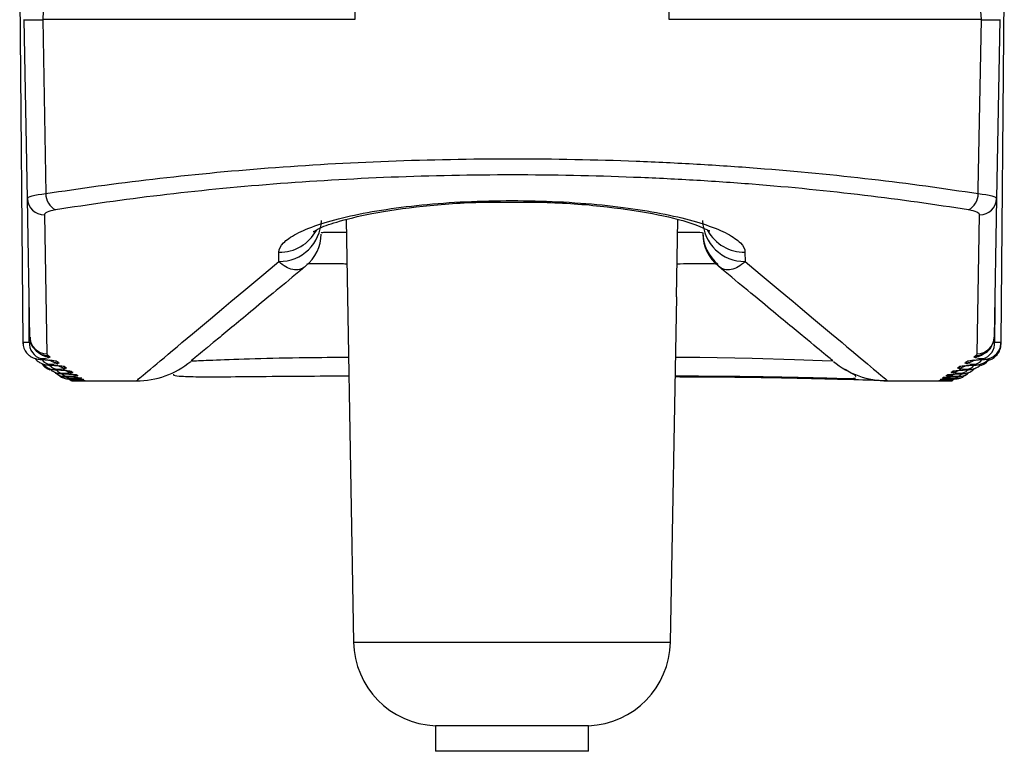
# Model space of a CAD drawing. Header units: millimetres. Extents: x 15458 to 16410, y 10212 to 11278.
# Tile 102 of 139: x 15961 to 15973, y 10936 to 10944. Entities that reach past the tile are written whole.
import ezdxf

# ---------------------------------------------------------------- set-up
doc = ezdxf.new("R2010")
doc.units = ezdxf.units.MM

msp = doc.modelspace()

# ---------------------------------------------------------------- linework, layer by layer
at = {"color": 7, "linetype": 'Continuous', "lineweight": 25}
for p, q in [((15961.265, 10944.727), (15961.302, 10940.43)), ((15972.792, 10940.43), (15972.83, 10944.727)), ((15961.355, 10942.118), (15961.318, 10944.219)), ((15961.535, 10944.219), (15961.571, 10942.176)), ((15965.203, 10944.219), (15961.535, 10944.219)), ((15972.56, 10944.219), (15968.892, 10944.219)), ((15972.777, 10944.219), (15972.74, 10942.118)), ((15961.383, 10940.492), (15961.355, 10942.118)), ((15972.74, 10942.118), (15972.712, 10940.492)), ((15961.555, 10941.926), (15961.583, 10940.296)), ((15972.512, 10940.296), (15972.54, 10941.926)), ((15965.101, 10941.87), (15965.117, 10940.963)), ((15968.978, 10940.963), (15968.994, 10941.867)), ((15964.308, 10941.379), (15964.31, 10941.487)), ((15969.784, 10941.487), (15969.786, 10941.379)), ((15965.117, 10940.963), (15965.187, 10936.91)), ((15968.978, 10940.963), (15968.907, 10936.91)), ((15972.718, 10940.844), (15972.716, 10940.433)), ((15961.302, 10940.43), (15961.302, 10940.412)), ((15972.792, 10940.412), (15972.792, 10940.43)), ((15961.531, 10940.228), (15961.522, 10940.228)), ((15972.573, 10940.228), (15972.564, 10940.228)), ((15961.629, 10940.163), (15961.621, 10940.162)), ((15971.01, 10940.081), (15970.962, 10940.109)), ((15961.792, 10940.026), (15961.825, 10940.025)), ((15961.833, 10940.025), (15961.885, 10940.023)), ((15961.889, 10939.977), (15961.899, 10939.977)), ((15961.899, 10939.977), (15961.96, 10939.977)), ((15961.96, 10939.977), (15962.636, 10939.977)), ((15962.02, 10939.989), (15961.985, 10939.992)), ((15962.014, 10939.993), (15961.986, 10939.995)), ((15962.033, 10939.978), (15962.016, 10939.978)), ((15971.463, 10939.977), (15972.132, 10939.977)), ((15972.109, 10939.991), (15972.075, 10939.989)), ((15972.108, 10939.995), (15972.081, 10939.993)), ((15972.151, 10940.019), (15972.113, 10940.016)), ((15972.209, 10939.979), (15972.195, 10939.977)), ((15965.187, 10936.91), (15968.907, 10936.91)), ((15966.147, 10935.928), (15966.147, 10935.627)), ((15967.947, 10935.928), (15966.147, 10935.928)), ((15967.947, 10935.627), (15967.947, 10935.928)), ((15967.947, 10935.627), (15966.147, 10935.627))]:
    msp.add_line(p, q, dxfattribs=at)
at = {"color": 7, "linetype": 'Continuous', "lineweight": 25, "flags": 128}
for points in [[(15965.204, 10952.219), (15965.204, 10951.219), (15965.203, 10947.219), (15965.203, 10944.219)], [(15968.892, 10944.219), (15968.892, 10945.218), (15968.891, 10949.218), (15968.891, 10952.219)], [(15961.818, 10944.727), (15961.762, 10944.717), (15961.708, 10944.688), (15961.659, 10944.641), (15961.616, 10944.578), (15961.581, 10944.5), (15961.555, 10944.413), (15961.539, 10944.317), (15961.535, 10944.219)], [(15972.56, 10944.219), (15972.555, 10944.317), (15972.54, 10944.413), (15972.514, 10944.5), (15972.479, 10944.578), (15972.436, 10944.641), (15972.386, 10944.688), (15972.333, 10944.717), (15972.277, 10944.727)], [(15972.523, 10942.176), (15972.524, 10942.227), (15972.56, 10944.219)], [(15961.378, 10940.433), (15961.377, 10940.755), (15961.377, 10940.844)], [(15961.698, 10940.208), (15961.659, 10940.211), (15961.636, 10940.217)], [(15968.966, 10940.256), (15969.255, 10940.254), (15969.87, 10940.244), (15970.366, 10940.229), (15970.692, 10940.217), (15970.816, 10940.211), (15970.816, 10940.211), (15970.816, 10940.211)], [(15972.471, 10940.222), (15972.435, 10940.211), (15972.396, 10940.208)], [(15961.792, 10940.145), (15961.753, 10940.148), (15961.737, 10940.152)], [(15961.933, 10940.049), (15961.894, 10940.052), (15961.859, 10940.063)], [(15972.273, 10940.097), (15972.263, 10940.095), (15972.224, 10940.092)], [(15972.36, 10940.153), (15972.342, 10940.148), (15972.303, 10940.145)], [(15961.891, 10939.984), (15961.867, 10939.988), (15961.845, 10939.998)], [(15961.947, 10940.039), (15961.908, 10940.043), (15961.891, 10940.047)], [(15961.991, 10940.009), (15961.952, 10940.013), (15961.943, 10940.014)], [(15972.205, 10940.053), (15972.2, 10940.052), (15972.161, 10940.049)], [(15972.25, 10939.999), (15972.228, 10939.988), (15972.204, 10939.984)]]:
    msp.add_lwpolyline(points, dxfattribs=at)
at = {"color": 7, "linetype": 'Continuous', "lineweight": 25}
for centre, radius, start, end in [((15961.426, 10948.396), 4.179, 268.5145, 271.4855), ((15972.668, 10948.396), 4.179, 268.5145, 271.4855), ((15961.796, 10942.179), 0.225, 180.986, 240.1539), ((15972.299, 10942.179), 0.225, 299.8461, 359.014), ((15961.552, 10942.124), 0.197, 181.7349, 270.7748), ((15972.543, 10942.124), 0.197, 269.2252, 358.2651), ((15964.313, 10941.874), 0.495, 269.4427, 358.4755), ((15969.781, 10941.874), 0.495, 181.5245, 270.5573), ((15964.313, 10941.988), 0.501, 269.6986, 330.8036), ((15964.306, 10941.71), 0.5, 309.9997, 359), ((15969.789, 10941.726), 0.5, 181, 230), ((15969.789, 10941.71), 0.5, 181, 230.0003), ((15969.782, 10941.988), 0.501, 209.3199, 270.3007), ((15961.569, 10940.421), 0.191, 176.1527, 254.9646), ((15961.583, 10940.496), 0.2, 181.1175, 270.1268), ((15972.512, 10940.496), 0.2, 269.8732, 358.8825), ((15972.526, 10940.421), 0.191, 285.0354, 3.8473), ((15961.597, 10940.47), 0.196, 236.1746, 270.718), ((15961.617, 10940.457), 0.196, 236.1875, 270.6851), ((15972.478, 10940.457), 0.196, 269.3149, 303.7694), ((15972.498, 10940.47), 0.196, 269.2816, 304.2774), ((15961.636, 10940.299), 0.131, 214.2586, 262.8132), ((15961.722, 10940.387), 0.197, 235.9936, 270.513), ((15962.636, 10940.977), 1, 270.0132, 309.5949), ((15971.459, 10940.977), 1, 230.4055, 269.9817), ((15972.372, 10940.387), 0.197, 269.487, 303.9036), ((15972.459, 10940.299), 0.131, 277.2456, 326.5851), ((15961.718, 10940.235), 0.124, 217.8736, 263.4997), ((15961.786, 10940.181), 0.117, 221.3246, 264.2345), ((15961.813, 10940.328), 0.198, 235.8643, 270.3658), ((15961.836, 10940.133), 0.105, 226.1212, 265.9048), ((15961.887, 10940.278), 0.199, 235.6958, 270.2435), ((15961.869, 10940.29), 0.198, 246.2533, 270.266), ((15972.148, 10940.238), 0.199, 269.8571, 297.6108), ((15972.207, 10940.278), 0.199, 269.7565, 304.1992), ((15972.282, 10940.328), 0.198, 269.6428, 295.7149), ((15972.309, 10940.181), 0.116, 275.7467, 318.4251), ((15972.376, 10940.235), 0.124, 276.5722, 323.1152), ((15961.873, 10940.099), 0.0984, 230.515, 266.7885), ((15961.902, 10940.067), 0.0896, 230.3957, 268.234), ((15972.104, 10940.208), 0.2, 269.9285, 295.9622), ((15972.222, 10940.098), 0.0966, 273.0059, 305.6678), ((15972.259, 10940.131), 0.103, 273.9025, 310.3382), ((15966.187, 10936.927), 1, 181, 267.7194), ((15967.908, 10936.927), 1, 272.2806, 359)]:
    msp.add_arc(centre, radius, start, end, dxfattribs=at)
for points, knots in [([(15961.571, 10942.176), (15961.972, 10942.239), (15962.391, 10942.296), (15963.265, 10942.398), (15963.722, 10942.442), (15964.647, 10942.513), (15965.118, 10942.54), (15966.077, 10942.576), (15966.57, 10942.586), (15967.543, 10942.586), (15968.026, 10942.576), (15968.743, 10942.549), (15968.981, 10942.537), (15969.456, 10942.51), (15969.693, 10942.494), (15970.856, 10942.404), (15971.721, 10942.302), (15972.523, 10942.176)], [0, 0, 0, 0, 0.125, 0.125, 0.25, 0.25, 0.375, 0.375, 0.5, 0.5, 0.625, 0.625, 0.6875, 0.6875, 0.75, 0.75, 1, 1, 1, 1]), ([(15972.41, 10941.984), (15971.626, 10942.111), (15970.778, 10942.214), (15969.639, 10942.304), (15969.407, 10942.32), (15968.942, 10942.347), (15968.709, 10942.358), (15968.006, 10942.386), (15967.533, 10942.395), (15966.58, 10942.396), (15966.097, 10942.386), (15965.157, 10942.349), (15964.696, 10942.322), (15963.79, 10942.251), (15963.342, 10942.207), (15962.487, 10942.105), (15962.077, 10942.048), (15961.684, 10941.984)], [0, 0, 0, 0, 0.25, 0.25, 0.3125, 0.3125, 0.375, 0.375, 0.5, 0.5, 0.625, 0.625, 0.75, 0.75, 0.875, 0.875, 1, 1, 1, 1]), ([(15964.31, 10941.487), (15964.311, 10941.523), (15964.329, 10941.56), (15964.398, 10941.633), (15964.449, 10941.669), (15964.584, 10941.74), (15964.668, 10941.776), (15964.864, 10941.842), (15964.975, 10941.873), (15965.228, 10941.932), (15965.366, 10941.959), (15965.662, 10942.006), (15965.823, 10942.027), (15966.156, 10942.06), (15966.328, 10942.073), (15966.683, 10942.09), (15966.866, 10942.094), (15967.408, 10942.094), (15967.772, 10942.077), (15968.442, 10942.009), (15968.741, 10941.961), (15969.12, 10941.873), (15969.231, 10941.842), (15969.426, 10941.775), (15969.511, 10941.74), (15969.645, 10941.669), (15969.696, 10941.633), (15969.766, 10941.56), (15969.784, 10941.523), (15969.784, 10941.487)], [0, 0, 0, 0, 0.0625, 0.0625, 0.125, 0.125, 0.1875, 0.1875, 0.25, 0.25, 0.3125, 0.3125, 0.375, 0.375, 0.4375, 0.4375, 0.5, 0.5, 0.625, 0.625, 0.75, 0.75, 0.8125, 0.8125, 0.875, 0.875, 0.9375, 0.9375, 1, 1, 1, 1]), ([(15964.719, 10941.735), (15964.717, 10941.733), (15964.704, 10941.718), (15964.776, 10941.773), (15964.981, 10941.845), (15965.398, 10941.951), (15965.992, 10942.034), (15966.544, 10942.079), (15966.87, 10942.075), (15966.949, 10942.075)], [0, 0, 0, 0, 0.016259, 0.126353, 0.291193, 0.486918, 0.705089, 0.929266, 1, 1, 1, 1]), ([(15966.949, 10942.075), (15967.12, 10942.076), (15967.541, 10942.079), (15968.181, 10942.027), (15968.79, 10941.932), (15969.191, 10941.827), (15969.375, 10941.734), (15969.37, 10941.738), (15969.368, 10941.739)], [0, 0, 0, 0, 0.145524, 0.357559, 0.567739, 0.776452, 0.936622, 1, 1, 1, 1]), ([(15964.806, 10941.717), (15964.808, 10941.718), (15964.815, 10941.721), (15964.867, 10941.724), (15964.968, 10941.725), (15965.061, 10941.723), (15965.103, 10941.722)], [0, 0, 0, 0, 0.1437955, 0.4450731, 0.7464013, 1, 1, 1, 1]), ([(15968.991, 10941.722), (15969.008, 10941.723), (15969.078, 10941.724), (15969.175, 10941.725), (15969.267, 10941.722), (15969.281, 10941.719), (15969.289, 10941.717)], [0, 0, 0, 0, 0.09469, 0.39645, 0.69822, 1, 1, 1, 1]), ([(15962.636, 10939.977), (15962.635, 10939.977), (15962.777, 10940.096), (15963.341, 10940.568), (15963.76, 10940.92), (15964.308, 10941.379)], [0, 0, 0, 0, 0.5, 0.5, 1, 1, 1, 1]), ([(15964.627, 10941.327), (15964.406, 10941.143), (15964.21, 10940.982), (15963.874, 10940.703), (15963.732, 10940.586), (15963.392, 10940.305), (15963.278, 10940.211), (15963.279, 10940.211)], [0, 0, 0, 0, 0.25, 0.25, 0.5, 0.5, 1, 1, 1, 1]), ([(15964.627, 10941.327), (15964.577, 10941.284), (15964.525, 10941.273), (15964.418, 10941.294), (15964.364, 10941.326), (15964.308, 10941.379)], [0, 0, 0, 0, 0.5, 0.5, 1, 1, 1, 1]), ([(15965.11, 10941.348), (15965.092, 10941.349), (15965.001, 10941.352), (15964.858, 10941.354), (15964.713, 10941.353), (15964.649, 10941.349), (15964.639, 10941.347), (15964.639, 10941.346)], [0, 0, 0, 0, 0.073082, 0.374118, 0.672954, 0.974734, 1, 1, 1, 1]), ([(15969.448, 10941.346), (15969.441, 10941.347), (15969.422, 10941.351), (15969.312, 10941.354), (15969.159, 10941.353), (15969.036, 10941.35), (15968.985, 10941.348)], [0, 0, 0, 0, 0.183617, 0.485077, 0.784359, 1, 1, 1, 1]), ([(15969.786, 10941.379), (15969.731, 10941.326), (15969.676, 10941.294), (15969.57, 10941.273), (15969.518, 10941.284), (15969.468, 10941.327)], [0, 0, 0, 0, 0.5, 0.5, 1, 1, 1, 1]), ([(15970.816, 10940.211), (15970.816, 10940.211), (15970.809, 10940.217), (15970.781, 10940.24), (15970.76, 10940.258), (15970.674, 10940.328), (15970.589, 10940.399), (15970.363, 10940.586), (15970.221, 10940.703), (15969.884, 10940.982), (15969.689, 10941.143), (15969.468, 10941.327)], [0, 0, 0, 0, 0.125, 0.125, 0.25, 0.25, 0.5, 0.5, 0.75, 0.75, 1, 1, 1, 1]), ([(15969.786, 10941.379), (15970.334, 10940.92), (15970.754, 10940.568), (15971.318, 10940.096), (15971.46, 10939.977), (15971.459, 10939.977)], [0, 0, 0, 0, 0.5, 0.5, 1, 1, 1, 1]), ([(15961.303, 10940.43), (15961.305, 10940.431), (15961.31, 10940.432), (15961.344, 10940.433), (15961.371, 10940.433), (15961.378, 10940.433)], [0, 0, 0, 0, 0.406603, 0.836609, 1, 1, 1, 1]), ([(15961.306, 10940.43), (15961.305, 10940.417), (15961.304, 10940.382), (15961.326, 10940.332), (15961.359, 10940.289), (15961.396, 10940.26), (15961.431, 10940.243), (15961.463, 10940.234), (15961.492, 10940.23), (15961.513, 10940.228), (15961.528, 10940.228), (15961.531, 10940.228)], [0, 0, 0, 0, 0.110868, 0.299142, 0.450985, 0.580747, 0.69155, 0.785923, 0.867015, 0.978945, 1, 1, 1, 1]), ([(15961.389, 10940.491), (15961.389, 10940.471), (15961.388, 10940.418), (15961.433, 10940.351), (15961.47, 10940.318), (15961.487, 10940.308), (15961.488, 10940.307)], [0, 0, 0, 0, 0.234271, 0.602798, 0.972604, 1, 1, 1, 1]), ([(15972.573, 10940.228), (15972.574, 10940.228), (15972.591, 10940.229), (15972.614, 10940.231), (15972.66, 10940.241), (15972.709, 10940.265), (15972.756, 10940.312), (15972.787, 10940.369), (15972.789, 10940.411), (15972.79, 10940.43)], [0, 0, 0, 0, 0.0105069, 0.1549092, 0.2523376, 0.4423551, 0.6312175, 0.8330049, 1, 1, 1, 1]), ([(15972.643, 10940.22), (15972.644, 10940.221), (15972.663, 10940.223), (15972.702, 10940.244), (15972.748, 10940.283), (15972.784, 10940.342), (15972.789, 10940.388), (15972.792, 10940.412)], [0, 0, 0, 0, 0.021754, 0.235866, 0.473943, 0.72868, 1, 1, 1, 1]), ([(15972.716, 10940.433), (15972.735, 10940.433), (15972.771, 10940.432), (15972.794, 10940.431), (15972.79, 10940.43), (15972.789, 10940.43)], [0, 0, 0, 0, 0.429611, 0.858908, 1, 1, 1, 1]), ([(15961.488, 10940.307), (15961.493, 10940.304), (15961.5, 10940.299), (15961.506, 10940.295), (15961.508, 10940.294)], [0, 0, 0, 0, 0.700013, 1, 1, 1, 1]), ([(15972.586, 10940.294), (15972.591, 10940.297), (15972.598, 10940.301), (15972.605, 10940.306), (15972.607, 10940.307)], [0, 0, 0, 0, 0.700013, 1, 1, 1, 1]), ([(15972.607, 10940.309), (15972.609, 10940.31), (15972.631, 10940.32), (15972.67, 10940.347), (15972.682, 10940.389), (15972.683, 10940.393)], [0, 0, 0, 0, 0.097671, 0.918087, 1, 1, 1, 1]), ([(15961.448, 10940.239), (15961.45, 10940.236), (15961.461, 10940.22), (15961.488, 10940.2), (15961.523, 10940.18), (15961.554, 10940.17), (15961.581, 10940.165), (15961.605, 10940.163), (15961.624, 10940.162), (15961.635, 10940.162)], [0, 0, 0, 0, 0.050393, 0.263453, 0.444722, 0.596992, 0.721162, 0.840893, 1, 1, 1, 1]), ([(15961.519, 10940.236), (15961.518, 10940.236), (15961.516, 10940.236), (15961.514, 10940.235), (15961.51, 10940.235), (15961.507, 10940.234), (15961.505, 10940.234), (15961.503, 10940.233), (15961.502, 10940.233), (15961.502, 10940.232), (15961.502, 10940.232), (15961.504, 10940.231), (15961.506, 10940.231), (15961.508, 10940.23), (15961.512, 10940.23), (15961.516, 10940.229), (15961.52, 10940.229), (15961.525, 10940.229), (15961.531, 10940.228)], [0, 0, 0, 0, 0.0000075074, 0.0000075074, 0.0000075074, 0.000027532, 0.000027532, 0.000027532, 0.0000475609, 0.0000475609, 0.0000475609, 0.0000675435, 0.0000675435, 0.0000675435, 0.0000874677, 0.0000874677, 0.0000874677, 0.0001073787, 0.0001073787, 0.0001073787, 0.0001073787]), ([(15961.518, 10940.228), (15961.539, 10940.227), (15961.584, 10940.224), (15961.62, 10940.221), (15961.637, 10940.218), (15961.636, 10940.218), (15961.636, 10940.218)], [0, 0, 0, 0, 0.326235, 0.709311, 0.930962, 1, 1, 1, 1]), ([(15961.525, 10940.181), (15961.532, 10940.17), (15961.549, 10940.148), (15961.582, 10940.125), (15961.607, 10940.111), (15961.619, 10940.108), (15961.619, 10940.108)], [0, 0, 0, 0, 0.312444, 0.682595, 0.994769, 1, 1, 1, 1]), ([(15961.539, 10940.176), (15961.542, 10940.172), (15961.555, 10940.155), (15961.583, 10940.137), (15961.616, 10940.12), (15961.646, 10940.112), (15961.67, 10940.109), (15961.691, 10940.107), (15961.709, 10940.106), (15961.719, 10940.106)], [0, 0, 0, 0, 0.078829, 0.290615, 0.46916, 0.616082, 0.729886, 0.843211, 1, 1, 1, 1]), ([(15963.279, 10940.211), (15963.279, 10940.211), (15963.279, 10940.211), (15963.318, 10940.213), (15963.545, 10940.223), (15964.006, 10940.239), (15964.563, 10940.253), (15964.959, 10940.254), (15965.129, 10940.255)], [0, 0, 0, 0, 0.00002, 0.140193, 0.36514, 0.595283, 0.826555, 1, 1, 1, 1]), ([(15972.39, 10940.107), (15972.391, 10940.107), (15972.405, 10940.107), (15972.422, 10940.108), (15972.458, 10940.114), (15972.499, 10940.129), (15972.536, 10940.15), (15972.551, 10940.171), (15972.554, 10940.176)], [0, 0, 0, 0, 0.012471, 0.223455, 0.358101, 0.608786, 0.904973, 1, 1, 1, 1]), ([(15972.458, 10940.218), (15972.458, 10940.218), (15972.459, 10940.218), (15972.475, 10940.221), (15972.513, 10940.224), (15972.557, 10940.228), (15972.591, 10940.229), (15972.596, 10940.229)], [0, 0, 0, 0, 0.092828, 0.281979, 0.552366, 0.936554, 1, 1, 1, 1]), ([(15972.474, 10940.162), (15972.475, 10940.162), (15972.49, 10940.163), (15972.51, 10940.165), (15972.552, 10940.172), (15972.597, 10940.192), (15972.633, 10940.217), (15972.645, 10940.236), (15972.646, 10940.239)], [0, 0, 0, 0, 0.016798, 0.237796, 0.382838, 0.662943, 0.961393, 1, 1, 1, 1]), ([(15972.55, 10940.159), (15972.564, 10940.164), (15972.595, 10940.175), (15972.635, 10940.204), (15972.652, 10940.232), (15972.658, 10940.244)], [0, 0, 0, 0, 0.30599, 0.718947, 1, 1, 1, 1]), ([(15972.564, 10940.228), (15972.566, 10940.228), (15972.568, 10940.229), (15972.57, 10940.229), (15972.575, 10940.229), (15972.58, 10940.229), (15972.583, 10940.23), (15972.587, 10940.23), (15972.589, 10940.231), (15972.591, 10940.231), (15972.592, 10940.232), (15972.593, 10940.232), (15972.592, 10940.233), (15972.591, 10940.234), (15972.589, 10940.234), (15972.587, 10940.235), (15972.584, 10940.235), (15972.58, 10940.235), (15972.575, 10940.236)], [0, 0, 0, 0, 0.0000073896, 0.0000073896, 0.0000073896, 0.0000273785, 0.0000273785, 0.0000273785, 0.0000474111, 0.0000474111, 0.0000474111, 0.0000674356, 0.0000674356, 0.0000674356, 0.0000874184, 0.0000874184, 0.0000874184, 0.0001073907, 0.0001073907, 0.0001073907, 0.0001073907]), ([(15961.619, 10940.169), (15961.618, 10940.169), (15961.616, 10940.169), (15961.615, 10940.169), (15961.611, 10940.168), (15961.607, 10940.168), (15961.605, 10940.167), (15961.603, 10940.167), (15961.602, 10940.166), (15961.602, 10940.166), (15961.602, 10940.166), (15961.603, 10940.165), (15961.605, 10940.165), (15961.607, 10940.164), (15961.61, 10940.164), (15961.615, 10940.163), (15961.619, 10940.163), (15961.624, 10940.163), (15961.629, 10940.163)], [0, 0, 0, 0, 0.0000073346, 0.0000073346, 0.0000073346, 0.0000271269, 0.0000271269, 0.0000271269, 0.000046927, 0.000046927, 0.000046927, 0.000066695, 0.000066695, 0.000066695, 0.0000864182, 0.0000864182, 0.0000864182, 0.0001061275, 0.0001061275, 0.0001061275, 0.0001061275]), ([(15961.609, 10940.126), (15961.62, 10940.116), (15961.641, 10940.096), (15961.676, 10940.078), (15961.707, 10940.068), (15961.731, 10940.064), (15961.751, 10940.062), (15961.768, 10940.061), (15961.783, 10940.06), (15961.787, 10940.06)], [0, 0, 0, 0, 0.223993, 0.412995, 0.568135, 0.687638, 0.776459, 0.927861, 1, 1, 1, 1]), ([(15961.618, 10940.162), (15961.638, 10940.161), (15961.683, 10940.159), (15961.719, 10940.156), (15961.736, 10940.153), (15961.735, 10940.153), (15961.735, 10940.153)], [0, 0, 0, 0, 0.3268732, 0.7170237, 0.9333538, 1, 1, 1, 1]), ([(15961.673, 10940.081), (15961.682, 10940.073), (15961.7, 10940.057), (15961.732, 10940.041), (15961.761, 10940.031), (15961.784, 10940.027), (15961.8, 10940.026), (15961.816, 10940.025), (15961.831, 10940.025), (15961.841, 10940.025)], [0, 0, 0, 0, 0.178968, 0.378051, 0.539723, 0.661176, 0.74232, 0.840299, 1, 1, 1, 1]), ([(15961.704, 10940.112), (15961.703, 10940.112), (15961.701, 10940.112), (15961.699, 10940.112), (15961.695, 10940.111), (15961.692, 10940.111), (15961.69, 10940.111), (15961.688, 10940.11), (15961.686, 10940.11), (15961.686, 10940.11), (15961.686, 10940.109), (15961.687, 10940.109), (15961.689, 10940.108), (15961.691, 10940.108), (15961.694, 10940.108), (15961.698, 10940.107), (15961.702, 10940.107), (15961.707, 10940.107), (15961.712, 10940.107)], [0, 0, 0, 0, 0.000007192, 0.000007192, 0.000007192, 0.0000267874, 0.0000267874, 0.0000267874, 0.0000463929, 0.0000463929, 0.0000463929, 0.0000659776, 0.0000659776, 0.0000659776, 0.0000855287, 0.0000855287, 0.0000855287, 0.0001050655, 0.0001050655, 0.0001050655, 0.0001050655]), ([(15961.702, 10940.106), (15961.722, 10940.106), (15961.768, 10940.104), (15961.803, 10940.101), (15961.821, 10940.099), (15961.819, 10940.099), (15961.819, 10940.099)], [0, 0, 0, 0, 0.3247014, 0.7209362, 0.9383951, 1, 1, 1, 1]), ([(15961.708, 10940.058), (15961.712, 10940.054), (15961.725, 10940.039), (15961.753, 10940.023), (15961.785, 10940.009), (15961.811, 10940.003), (15961.83, 10940), (15961.841, 10940), (15961.855, 10939.999), (15961.869, 10939.999), (15961.879, 10939.999)], [0, 0, 0, 0, 0.087032, 0.297623, 0.471525, 0.607427, 0.69894, 0.756576, 0.835667, 1, 1, 1, 1]), ([(15961.774, 10940.065), (15961.772, 10940.065), (15961.771, 10940.065), (15961.769, 10940.065), (15961.765, 10940.065), (15961.761, 10940.064), (15961.759, 10940.064), (15961.757, 10940.064), (15961.755, 10940.063), (15961.755, 10940.063), (15961.755, 10940.063), (15961.756, 10940.062), (15961.758, 10940.062), (15961.76, 10940.062), (15961.763, 10940.062), (15961.766, 10940.061), (15961.77, 10940.061), (15961.775, 10940.061), (15961.78, 10940.061)], [0, 0, 0, 0, 0.0000070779, 0.0000070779, 0.0000070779, 0.0000265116, 0.0000265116, 0.0000265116, 0.0000459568, 0.0000459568, 0.0000459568, 0.0000653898, 0.0000653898, 0.0000653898, 0.0000847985, 0.0000847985, 0.0000847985, 0.0001041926, 0.0001041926, 0.0001041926, 0.0001041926]), ([(15961.771, 10940.06), (15961.791, 10940.06), (15961.838, 10940.058), (15961.873, 10940.056), (15961.891, 10940.054), (15961.889, 10940.054), (15961.889, 10940.054)], [0, 0, 0, 0, 0.321661, 0.726175, 0.947562, 1, 1, 1, 1]), ([(15963.072, 10940.055), (15963.071, 10940.053), (15963.065, 10940.041), (15963.134, 10940.033), (15963.297, 10940.025), (15963.594, 10940.025), (15964.03, 10940.029), (15964.56, 10940.034), (15964.951, 10940.035), (15965.133, 10940.036)], [0, 0, 0, 0, 0.023394, 0.141252, 0.280664, 0.44043, 0.62212, 0.824412, 1, 1, 1, 1]), ([(15971.082, 10940.023), (15971.086, 10940.026), (15971.096, 10940.034), (15971.04, 10940.065), (15971.01, 10940.081)], [0, 0, 0, 0, 0.4606892, 1, 1, 1, 1]), ([(15972.232, 10940.055), (15972.231, 10940.054), (15972.22, 10940.044), (15972.199, 10940.034), (15972.172, 10940.024), (15972.163, 10940.022), (15972.159, 10940.021)], [0, 0, 0, 0, 0.050819, 0.476441, 0.794753, 1, 1, 1, 1]), ([(15972.205, 10940.054), (15972.205, 10940.054), (15972.204, 10940.054), (15972.212, 10940.055), (15972.236, 10940.057), (15972.274, 10940.059), (15972.311, 10940.06), (15972.323, 10940.061)], [0, 0, 0, 0, 0.020473, 0.180619, 0.43895, 0.820015, 1, 1, 1, 1]), ([(15972.266, 10940.025), (15972.267, 10940.025), (15972.278, 10940.025), (15972.291, 10940.026), (15972.316, 10940.028), (15972.354, 10940.036), (15972.392, 10940.053), (15972.412, 10940.073), (15972.419, 10940.08)], [0, 0, 0, 0, 0.016649, 0.199725, 0.318395, 0.516894, 0.834141, 1, 1, 1, 1]), ([(15972.275, 10940.099), (15972.275, 10940.099), (15972.275, 10940.099), (15972.286, 10940.1), (15972.319, 10940.103), (15972.361, 10940.106), (15972.399, 10940.107), (15972.408, 10940.107)], [0, 0, 0, 0, 0.058719, 0.232574, 0.497283, 0.882008, 1, 1, 1, 1]), ([(15972.314, 10940.061), (15972.316, 10940.061), (15972.318, 10940.061), (15972.32, 10940.061), (15972.325, 10940.061), (15972.329, 10940.061), (15972.332, 10940.062), (15972.335, 10940.062), (15972.337, 10940.062), (15972.339, 10940.063), (15972.34, 10940.063), (15972.34, 10940.063), (15972.339, 10940.063), (15972.338, 10940.064), (15972.336, 10940.064), (15972.333, 10940.064), (15972.329, 10940.065), (15972.325, 10940.065), (15972.321, 10940.065)], [0, 0, 0, 0, 0.0000070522, 0.0000070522, 0.0000070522, 0.0000264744, 0.0000264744, 0.0000264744, 0.0000459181, 0.0000459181, 0.0000459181, 0.0000653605, 0.0000653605, 0.0000653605, 0.0000847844, 0.0000847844, 0.0000847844, 0.0001041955, 0.0001041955, 0.0001041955, 0.0001041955]), ([(15972.32, 10940.061), (15972.321, 10940.061), (15972.334, 10940.061), (15972.349, 10940.062), (15972.378, 10940.066), (15972.417, 10940.076), (15972.456, 10940.096), (15972.474, 10940.118), (15972.481, 10940.125)], [0, 0, 0, 0, 0.016564, 0.211146, 0.33136, 0.543694, 0.842198, 1, 1, 1, 1]), ([(15972.359, 10940.153), (15972.359, 10940.153), (15972.36, 10940.154), (15972.376, 10940.156), (15972.415, 10940.159), (15972.459, 10940.162), (15972.494, 10940.163), (15972.498, 10940.163)], [0, 0, 0, 0, 0.093072, 0.282241, 0.557635, 0.948289, 1, 1, 1, 1]), ([(15972.382, 10940.107), (15972.384, 10940.107), (15972.386, 10940.107), (15972.388, 10940.107), (15972.393, 10940.107), (15972.397, 10940.107), (15972.401, 10940.108), (15972.404, 10940.108), (15972.406, 10940.108), (15972.407, 10940.109), (15972.409, 10940.109), (15972.409, 10940.11), (15972.408, 10940.11), (15972.407, 10940.11), (15972.405, 10940.111), (15972.402, 10940.111), (15972.399, 10940.111), (15972.395, 10940.112), (15972.39, 10940.112)], [0, 0, 0, 0, 0.0000071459, 0.0000071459, 0.0000071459, 0.0000267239, 0.0000267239, 0.0000267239, 0.0000463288, 0.0000463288, 0.0000463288, 0.00006593, 0.00006593, 0.00006593, 0.0000855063, 0.0000855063, 0.0000855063, 0.0001050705, 0.0001050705, 0.0001050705, 0.0001050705]), ([(15972.466, 10940.163), (15972.468, 10940.163), (15972.47, 10940.163), (15972.471, 10940.163), (15972.476, 10940.163), (15972.481, 10940.163), (15972.484, 10940.164), (15972.488, 10940.164), (15972.49, 10940.165), (15972.491, 10940.165), (15972.493, 10940.166), (15972.493, 10940.166), (15972.492, 10940.167), (15972.491, 10940.167), (15972.49, 10940.167), (15972.487, 10940.168), (15972.484, 10940.168), (15972.48, 10940.169), (15972.475, 10940.169)], [0, 0, 0, 0, 0.0000072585, 0.0000072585, 0.0000072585, 0.0000270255, 0.0000270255, 0.0000270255, 0.0000468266, 0.0000468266, 0.0000468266, 0.0000666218, 0.0000666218, 0.0000666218, 0.0000863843, 0.0000863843, 0.0000863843, 0.0001061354, 0.0001061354, 0.0001061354, 0.0001061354]), ([(15961.828, 10940.028), (15961.826, 10940.028), (15961.825, 10940.028), (15961.823, 10940.028), (15961.819, 10940.028), (15961.816, 10940.028), (15961.813, 10940.027), (15961.811, 10940.027), (15961.809, 10940.027), (15961.809, 10940.027), (15961.809, 10940.026), (15961.809, 10940.026), (15961.811, 10940.026), (15961.813, 10940.026), (15961.816, 10940.026), (15961.819, 10940.025), (15961.823, 10940.025), (15961.828, 10940.025), (15961.833, 10940.025)], [0, 0, 0, 0, 0.0000069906, 0.0000069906, 0.0000069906, 0.0000262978, 0.0000262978, 0.0000262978, 0.0000456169, 0.0000456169, 0.0000456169, 0.0000649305, 0.0000649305, 0.0000649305, 0.0000842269, 0.0000842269, 0.0000842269, 0.0001035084, 0.0001035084, 0.0001035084, 0.0001035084]), ([(15961.867, 10940.001), (15961.865, 10940.001), (15961.864, 10940.001), (15961.862, 10940.001), (15961.858, 10940.001), (15961.854, 10940.001), (15961.852, 10940.001), (15961.849, 10940), (15961.848, 10940), (15961.847, 10940), (15961.847, 10940), (15961.848, 10940), (15961.849, 10940), (15961.851, 10940), (15961.854, 10939.999), (15961.857, 10939.999), (15961.861, 10939.999), (15961.865, 10939.999), (15961.87, 10939.999)], [0, 0, 0, 0, 0.0000069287, 0.0000069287, 0.0000069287, 0.0000261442, 0.0000261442, 0.0000261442, 0.0000453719, 0.0000453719, 0.0000453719, 0.0000645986, 0.0000645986, 0.0000645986, 0.0000838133, 0.0000838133, 0.0000838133, 0.0001030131, 0.0001030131, 0.0001030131, 0.0001030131]), ([(15961.891, 10939.984), (15961.889, 10939.984), (15961.888, 10939.984), (15961.886, 10939.984), (15961.882, 10939.984), (15961.878, 10939.984), (15961.875, 10939.984), (15961.873, 10939.984), (15961.871, 10939.984), (15961.87, 10939.984), (15961.87, 10939.984), (15961.87, 10939.984), (15961.872, 10939.983), (15961.874, 10939.983), (15961.876, 10939.983), (15961.88, 10939.983), (15961.883, 10939.983), (15961.888, 10939.983), (15961.893, 10939.983)], [0, 0, 0, 0, 0.000006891, 0.000006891, 0.000006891, 0.0000260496, 0.0000260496, 0.0000260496, 0.0000452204, 0.0000452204, 0.0000452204, 0.0000643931, 0.0000643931, 0.0000643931, 0.0000835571, 0.0000835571, 0.0000835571, 0.0001027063, 0.0001027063, 0.0001027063, 0.0001027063]), ([(15961.875, 10940.023), (15961.878, 10940.023), (15961.906, 10940.022), (15961.928, 10940.021), (15961.947, 10940.019), (15961.944, 10940.02), (15961.944, 10940.02)], [0, 0, 0, 0, 0.057259, 0.628909, 0.939812, 1, 1, 1, 1]), ([(15961.876, 10939.999), (15961.892, 10939.998), (15961.936, 10939.998), (15961.97, 10939.996), (15961.988, 10939.995), (15961.986, 10939.995), (15961.986, 10939.995)], [0, 0, 0, 0, 0.258659, 0.715538, 0.961425, 1, 1, 1, 1]), ([(15961.899, 10939.977), (15961.898, 10939.977), (15961.891, 10939.977), (15961.882, 10939.977), (15961.877, 10939.977), (15961.878, 10939.977), (15961.883, 10939.977), (15961.885, 10939.977)], [0, 0, 0, 0, 0.089419, 0.3351944, 0.5811354, 0.8271214, 1, 1, 1, 1]), ([(15961.888, 10939.983), (15961.91, 10939.983), (15961.934, 10939.983), (15961.946, 10939.982), (15961.947, 10939.982)], [0, 0, 0, 0, 0.950138, 1, 1, 1, 1]), ([(15961.895, 10939.977), (15961.899, 10939.977), (15961.903, 10939.977), (15961.908, 10939.977), (15961.91, 10939.977)], [0, 0, 0, 0, 0.793207, 1, 1, 1, 1]), ([(15962.016, 10939.978), (15962.015, 10939.978), (15962.009, 10939.978), (15961.968, 10939.978), (15961.919, 10939.977), (15961.899, 10939.977)], [0, 0, 0, 0, 0.051251, 0.60893, 1, 1, 1, 1]), ([(15961.947, 10939.982), (15961.968, 10939.982), (15961.999, 10939.982), (15962.015, 10939.981), (15962.015, 10939.981), (15962.014, 10939.981)], [0, 0, 0, 0, 0.611181, 0.947466, 1, 1, 1, 1]), ([(15968.962, 10940.035), (15969.145, 10940.035), (15969.532, 10940.034), (15970.188, 10940.024), (15970.673, 10940.015), (15970.996, 10940.002), (15971.053, 10940.008), (15971.082, 10940.01)], [0, 0, 0, 0, 0.1938139, 0.4078, 0.7467767, 0.8731878, 1, 1, 1, 1]), ([(15971.459, 10939.977), (15971.427, 10939.978), (15971.365, 10939.981), (15970.901, 10939.995), (15970.239, 10940.011), (15969.549, 10940.021), (15969.109, 10940.022), (15968.962, 10940.023)], [0, 0, 0, 0, 0.231284, 0.447638, 0.667417, 0.888841, 1, 1, 1, 1]), ([(15972.096, 10939.978), (15972.086, 10939.978), (15972.064, 10939.978), (15972.062, 10939.978), (15972.062, 10939.978)], [0, 0, 0, 0, 0.436287, 1, 1, 1, 1]), ([(15972.195, 10939.977), (15972.165, 10939.977), (15972.121, 10939.978), (15972.102, 10939.978), (15972.096, 10939.978)], [0, 0, 0, 0, 0.686473, 1, 1, 1, 1]), ([(15972.108, 10939.995), (15972.108, 10939.995), (15972.107, 10939.995), (15972.116, 10939.996), (15972.143, 10939.997), (15972.184, 10939.998), (15972.224, 10939.999), (15972.235, 10939.999)], [0, 0, 0, 0, 0.026597, 0.177723, 0.446206, 0.845584, 1, 1, 1, 1]), ([(15972.132, 10939.977), (15972.134, 10939.977), (15972.148, 10939.977), (15972.173, 10939.977), (15972.195, 10939.977)], [0, 0, 0, 0, 0.105053, 1, 1, 1, 1]), ([(15972.15, 10940.02), (15972.15, 10940.02), (15972.151, 10940.02), (15972.17, 10940.021), (15972.206, 10940.023), (15972.248, 10940.024), (15972.269, 10940.025)], [0, 0, 0, 0, 0.112282, 0.332179, 0.674788, 1, 1, 1, 1]), ([(15972.195, 10939.977), (15972.197, 10939.977), (15972.199, 10939.977), (15972.2, 10939.977), (15972.205, 10939.977), (15972.208, 10939.977), (15972.211, 10939.977), (15972.214, 10939.977), (15972.216, 10939.977), (15972.216, 10939.977), (15972.217, 10939.977), (15972.217, 10939.977), (15972.215, 10939.977), (15972.214, 10939.977), (15972.211, 10939.977), (15972.208, 10939.977), (15972.204, 10939.977), (15972.2, 10939.977), (15972.195, 10939.977)], [0, 0, 0, 0, 0.0000068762, 0.0000068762, 0.0000068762, 0.0000260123, 0.0000260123, 0.0000260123, 0.000045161, 0.000045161, 0.000045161, 0.0000643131, 0.0000643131, 0.0000643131, 0.0000834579, 0.0000834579, 0.0000834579, 0.0001025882, 0.0001025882, 0.0001025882, 0.0001025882]), ([(15972.202, 10939.983), (15972.204, 10939.983), (15972.206, 10939.983), (15972.207, 10939.983), (15972.212, 10939.983), (15972.216, 10939.983), (15972.218, 10939.983), (15972.221, 10939.983), (15972.223, 10939.983), (15972.224, 10939.984), (15972.225, 10939.984), (15972.224, 10939.984), (15972.223, 10939.984), (15972.222, 10939.984), (15972.219, 10939.984), (15972.216, 10939.984), (15972.213, 10939.984), (15972.209, 10939.984), (15972.204, 10939.984)], [0, 0, 0, 0, 0.0000068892, 0.0000068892, 0.0000068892, 0.0000260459, 0.0000260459, 0.0000260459, 0.000045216, 0.000045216, 0.000045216, 0.0000643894, 0.0000643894, 0.0000643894, 0.0000835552, 0.0000835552, 0.0000835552, 0.0001027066, 0.0001027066, 0.0001027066, 0.0001027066]), ([(15972.224, 10939.999), (15972.226, 10939.999), (15972.228, 10939.999), (15972.23, 10939.999), (15972.234, 10939.999), (15972.238, 10939.999), (15972.241, 10939.999), (15972.244, 10940), (15972.246, 10940), (15972.247, 10940), (15972.248, 10940), (15972.248, 10940), (15972.246, 10940), (15972.245, 10940), (15972.243, 10940.001), (15972.24, 10940.001), (15972.236, 10940.001), (15972.232, 10940.001), (15972.227, 10940.001)], [0, 0, 0, 0, 0.0000069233, 0.0000069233, 0.0000069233, 0.0000261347, 0.0000261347, 0.0000261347, 0.000045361, 0.000045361, 0.000045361, 0.0000645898, 0.0000645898, 0.0000645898, 0.0000838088, 0.0000838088, 0.0000838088, 0.0001030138, 0.0001030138, 0.0001030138, 0.0001030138]), ([(15972.227, 10939.999), (15972.228, 10939.999), (15972.238, 10939.999), (15972.248, 10939.999), (15972.265, 10940), (15972.29, 10940.004), (15972.323, 10940.014), (15972.355, 10940.028), (15972.371, 10940.045), (15972.376, 10940.05)], [0, 0, 0, 0, 0.016069, 0.180231, 0.279653, 0.402767, 0.616549, 0.873312, 1, 1, 1, 1]), ([(15972.262, 10940.025), (15972.264, 10940.025), (15972.265, 10940.025), (15972.267, 10940.025), (15972.272, 10940.025), (15972.276, 10940.025), (15972.279, 10940.026), (15972.282, 10940.026), (15972.284, 10940.026), (15972.285, 10940.026), (15972.286, 10940.026), (15972.286, 10940.027), (15972.285, 10940.027), (15972.284, 10940.027), (15972.282, 10940.027), (15972.278, 10940.028), (15972.275, 10940.028), (15972.271, 10940.028), (15972.266, 10940.028)], [0, 0, 0, 0, 0.0000069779, 0.0000069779, 0.0000069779, 0.0000262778, 0.0000262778, 0.0000262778, 0.0000455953, 0.0000455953, 0.0000455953, 0.0000649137, 0.0000649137, 0.0000649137, 0.0000842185, 0.0000842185, 0.0000842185, 0.00010351, 0.00010351, 0.00010351, 0.00010351])]:
    msp.add_open_spline(points, degree=3, knots=knots, dxfattribs=at)
for points in [[(15961.355, 10942.118), (15961.354, 10942.14), (15961.436, 10942.162), (15961.571, 10942.176)], [(15972.523, 10942.176), (15972.658, 10942.162), (15972.74, 10942.14), (15972.74, 10942.118)], [(15961.684, 10941.984), (15961.602, 10941.971), (15961.554, 10941.949), (15961.555, 10941.926)], [(15972.54, 10941.926), (15972.54, 10941.949), (15972.492, 10941.971), (15972.41, 10941.984)], [(15961.583, 10940.296), (15961.583, 10940.289), (15961.589, 10940.281), (15961.599, 10940.274)], [(15972.495, 10940.274), (15972.506, 10940.281), (15972.511, 10940.289), (15972.512, 10940.296)], [(15961.619, 10940.261), (15961.633, 10940.251), (15961.596, 10940.242), (15961.519, 10940.236)], [(15961.531, 10940.228), (15961.623, 10940.224), (15961.686, 10940.216), (15961.698, 10940.208)], [(15961.599, 10940.274), (15961.606, 10940.27), (15961.613, 10940.265), (15961.619, 10940.261)], [(15961.724, 10940.19), (15961.736, 10940.182), (15961.697, 10940.174), (15961.619, 10940.169)], [(15961.698, 10940.208), (15961.707, 10940.202), (15961.716, 10940.196), (15961.724, 10940.19)], [(15972.475, 10940.169), (15972.398, 10940.174), (15972.358, 10940.182), (15972.37, 10940.19)], [(15972.37, 10940.19), (15972.379, 10940.196), (15972.387, 10940.202), (15972.396, 10940.208)], [(15972.396, 10940.208), (15972.409, 10940.216), (15972.471, 10940.224), (15972.564, 10940.228)], [(15972.575, 10940.236), (15972.499, 10940.242), (15972.461, 10940.251), (15972.475, 10940.261)], [(15972.475, 10940.261), (15972.482, 10940.265), (15972.489, 10940.27), (15972.495, 10940.274)], [(15961.629, 10940.163), (15961.72, 10940.159), (15961.781, 10940.152), (15961.792, 10940.145)], [(15961.814, 10940.13), (15961.824, 10940.123), (15961.783, 10940.116), (15961.704, 10940.112)], [(15961.712, 10940.107), (15961.802, 10940.103), (15961.862, 10940.098), (15961.87, 10940.092)], [(15961.888, 10940.079), (15961.896, 10940.074), (15961.854, 10940.069), (15961.774, 10940.065)], [(15961.78, 10940.061), (15961.869, 10940.058), (15961.927, 10940.053), (15961.933, 10940.049)], [(15961.792, 10940.145), (15961.799, 10940.14), (15961.807, 10940.135), (15961.814, 10940.13)], [(15961.87, 10940.092), (15961.876, 10940.087), (15961.882, 10940.083), (15961.888, 10940.079)], [(15972.161, 10940.049), (15972.168, 10940.053), (15972.225, 10940.058), (15972.314, 10940.061)], [(15972.321, 10940.065), (15972.241, 10940.069), (15972.198, 10940.074), (15972.206, 10940.079)], [(15972.206, 10940.079), (15972.212, 10940.083), (15972.218, 10940.087), (15972.224, 10940.092)], [(15972.224, 10940.092), (15972.233, 10940.098), (15972.292, 10940.103), (15972.382, 10940.107)], [(15972.39, 10940.112), (15972.312, 10940.116), (15972.271, 10940.123), (15972.281, 10940.13)], [(15972.281, 10940.13), (15972.288, 10940.135), (15972.295, 10940.14), (15972.303, 10940.145)], [(15972.303, 10940.145), (15972.313, 10940.152), (15972.374, 10940.159), (15972.466, 10940.163)], [(15961.947, 10940.039), (15961.954, 10940.035), (15961.909, 10940.031), (15961.828, 10940.028)], [(15961.991, 10940.009), (15961.996, 10940.006), (15961.949, 10940.003), (15961.867, 10940.001)], [(15961.87, 10939.999), (15961.957, 10939.997), (15962.011, 10939.995), (15962.014, 10939.993)], [(15962.02, 10939.989), (15962.022, 10939.987), (15961.974, 10939.985), (15961.891, 10939.984)], [(15961.893, 10939.983), (15961.978, 10939.982), (15962.03, 10939.981), (15962.031, 10939.98)], [(15961.933, 10940.049), (15961.938, 10940.045), (15961.943, 10940.042), (15961.947, 10940.039)], [(15961.981, 10940.016), (15961.985, 10940.013), (15961.988, 10940.011), (15961.991, 10940.009)], [(15962.014, 10939.993), (15962.016, 10939.991), (15962.018, 10939.99), (15962.02, 10939.989)], [(15962.031, 10939.98), (15962.032, 10939.979), (15962.033, 10939.979), (15962.033, 10939.978)], [(15972.062, 10939.978), (15972.062, 10939.979), (15972.063, 10939.979), (15972.064, 10939.98)], [(15972.064, 10939.98), (15972.065, 10939.981), (15972.117, 10939.982), (15972.202, 10939.983)], [(15972.204, 10939.984), (15972.12, 10939.985), (15972.072, 10939.987), (15972.075, 10939.989)], [(15972.075, 10939.989), (15972.077, 10939.99), (15972.079, 10939.991), (15972.081, 10939.993)], [(15972.081, 10939.993), (15972.084, 10939.995), (15972.138, 10939.997), (15972.224, 10939.999)], [(15972.227, 10940.001), (15972.145, 10940.003), (15972.099, 10940.006), (15972.103, 10940.009)], [(15972.103, 10940.009), (15972.107, 10940.011), (15972.11, 10940.013), (15972.113, 10940.016)], [(15972.113, 10940.016), (15972.118, 10940.019), (15972.174, 10940.023), (15972.262, 10940.025)], [(15972.266, 10940.028), (15972.185, 10940.031), (15972.141, 10940.035), (15972.147, 10940.039)], [(15972.147, 10940.039), (15972.152, 10940.042), (15972.156, 10940.045), (15972.161, 10940.049)]]:
    msp.add_open_spline(points, degree=3, dxfattribs=at)

doc.saveas('drawing.dxf')
